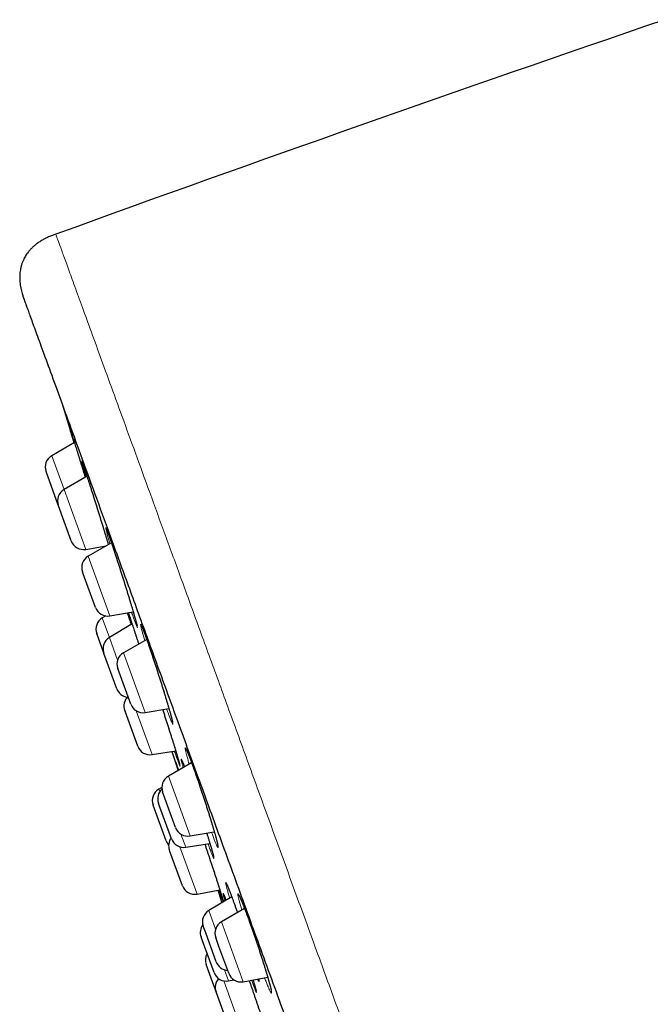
# Model space of a CAD drawing. Header units: millimetres. Extents: x 8 to 436, y 12 to 763.
# Tile 152 of 256: x 28 to 52, y 725 to 763. Entities that reach past the tile are written whole.
import ezdxf

# ---------------------------------------------------------------- set-up
doc = ezdxf.new("R2010")
doc.units = ezdxf.units.MM

msp = doc.modelspace()

# ---------------------------------------------------------------- linework, layer by layer
at = {"color": 7, "linetype": 'Continuous', "lineweight": 30}
for p, q in [((29.867, 746.536), (28.994, 746.032)), ((28.775, 745.425), (28.774, 745.428)), ((29.248, 744.126), (28.775, 745.425)), ((30.351, 745.24), (29.468, 744.73)), ((29.258, 744.099), (29.248, 744.126)), ((29.747, 742.754), (29.258, 744.099)), ((30.304, 742.432), (31.083, 742.57)), ((31.288, 742.688), (30.398, 742.174)), ((30.206, 741.494), (30.178, 741.57)), ((30.678, 740.197), (30.206, 741.494)), ((31.072, 739.874), (30.937, 739.794)), ((31.234, 739.876), (32.127, 740.033)), ((32.084, 739.566), (31.21, 739.044)), ((30.997, 738.444), (30.724, 739.193)), ((32.645, 738.972), (31.751, 738.456)), ((31.003, 738.427), (30.997, 738.444)), ((31.496, 737.071), (31.003, 738.427)), ((31.585, 737.705), (31.532, 737.852)), ((32.031, 736.479), (31.585, 737.705)), ((31.826, 736.166), (31.801, 736.234)), ((32.301, 734.861), (31.826, 736.166)), ((32.588, 736.158), (33.498, 736.318)), ((32.85, 734.539), (33.762, 734.686)), ((33.617, 734.662), (33.857, 733.928)), ((34.373, 734.226), (33.479, 733.709)), ((33.229, 733.274), (33.114, 733.21)), ((33.345, 732.869), (33.259, 733.105)), ((32.891, 732.596), (32.889, 732.603)), ((33.388, 731.23), (32.891, 732.596)), ((33.151, 732.524), (33.097, 732.674)), ((33.759, 731.733), (33.345, 732.869)), ((33.596, 731.301), (33.151, 732.524)), ((34.315, 731.411), (35.244, 731.575)), ((34.146, 730.979), (35.075, 731.128)), ((33.54, 730.813), (33.519, 730.87)), ((34.019, 729.497), (33.54, 730.813)), ((34.582, 729.176), (35.457, 729.342)), ((35.917, 729.071), (35.032, 728.543)), ((36.41, 728.622), (35.518, 728.107)), ((34.913, 727.684), (34.819, 727.942)), ((35.319, 726.57), (34.913, 727.684)), ((34.79, 727.378), (34.734, 727.532)), ((35.234, 726.159), (34.79, 727.378)), ((35.423, 727.16), (35.298, 727.503)), ((35.798, 726.13), (35.423, 727.16)), ((35.311, 725.422), (34.931, 726.465)), ((35.797, 725.839), (36.002, 725.878)), ((36.355, 725.809), (37.301, 725.976)), ((35.326, 725.381), (35.311, 725.422)), ((35.81, 724.049), (35.326, 725.381))]:
    msp.add_line(p, q, dxfattribs=at)
at = {"color": 252, "linetype": 'Continuous', "lineweight": 0}
for p, q in [((28.994, 746.032), (29.468, 744.73)), ((29.468, 744.73), (30.304, 742.432)), ((30.398, 742.174), (31.234, 739.876)), ((30.937, 739.794), (31.21, 739.044)), ((31.21, 739.044), (31.526, 738.177)), ((31.751, 738.456), (32.588, 736.158)), ((32.236, 736.226), (32.85, 734.539)), ((33.479, 733.709), (34.315, 731.411)), ((33.114, 733.21), (33.148, 733.118)), ((33.964, 731.48), (34.146, 730.979)), ((33.921, 730.994), (34.582, 729.176)), ((35.032, 728.543), (35.293, 727.828)), ((35.518, 728.107), (36.355, 725.809)), ((35.643, 726.262), (35.797, 725.839)), ((35.609, 725.839), (36.377, 723.73))]:
    msp.add_line(p, q, dxfattribs=at)
at = {"color": 7, "linetype": 'Continuous', "lineweight": 30, "flags": 128}
for points in [[(29.393, 748.024), (29.533, 747.568), (29.853, 746.528)], [(35.376, 729.327), (35.401, 729.252), (35.537, 728.844)]]:
    msp.add_lwpolyline(points, dxfattribs=at)
at = {"color": 252, "linetype": 'Continuous', "lineweight": 0, "flags": 128}
for points in [[(31.231, 742.655), (31.215, 742.708), (31.189, 742.797), (31.166, 742.879), (31.145, 742.953), (31.126, 743.021), (31.11, 743.081), (31.096, 743.133), (31.086, 743.177), (31.077, 743.212), (31.072, 743.239), (31.069, 743.258), (31.069, 743.268), (31.072, 743.269), (31.078, 743.261), (31.086, 743.244), (31.097, 743.219), (31.111, 743.185), (31.127, 743.144), (31.147, 743.091), (31.169, 743.03), (31.193, 742.961), (31.219, 742.888), (31.247, 742.806), (31.277, 742.719), (31.309, 742.625), (31.343, 742.525), (31.378, 742.421), (31.414, 742.311), (31.452, 742.196), (31.49, 742.078), (31.53, 741.957), (31.57, 741.833), (31.61, 741.707), (31.651, 741.578), (31.692, 741.449), (31.733, 741.32), (31.774, 741.191), (31.814, 741.062), (31.854, 740.934), (31.893, 740.808), (31.931, 740.686), (31.968, 740.566), (32.003, 740.449), (32.037, 740.336), (32.07, 740.228), (32.1, 740.125), (32.129, 740.028), (32.155, 739.937), (32.18, 739.852), (32.202, 739.774), (32.222, 739.703), (32.239, 739.64), (32.254, 739.584), (32.266, 739.537), (32.275, 739.497), (32.282, 739.466), (32.286, 739.444), (32.287, 739.431), (32.285, 739.426), (32.281, 739.43), (32.274, 739.443), (32.264, 739.464), (32.252, 739.494), (32.236, 739.532), (32.219, 739.578), (32.199, 739.633), (32.199, 739.633)], [(32.568, 738.927), (32.557, 738.966), (32.531, 739.055), (32.508, 739.139), (32.486, 739.215), (32.468, 739.284), (32.452, 739.346), (32.438, 739.4), (32.428, 739.445), (32.42, 739.483), (32.415, 739.512), (32.412, 739.532), (32.413, 739.543), (32.416, 739.546), (32.422, 739.54), (32.431, 739.526), (32.443, 739.503), (32.457, 739.471), (32.474, 739.431), (32.494, 739.382), (32.515, 739.326), (32.54, 739.262), (32.567, 739.188), (32.597, 739.106), (32.629, 739.017), (32.662, 738.924), (32.696, 738.826), (32.732, 738.722), (32.769, 738.613), (32.807, 738.501), (32.847, 738.384), (32.887, 738.263), (32.928, 738.14), (32.97, 738.014), (33.011, 737.887), (33.053, 737.758), (33.094, 737.629), (33.136, 737.499), (33.177, 737.371), (33.217, 737.243), (33.256, 737.118), (33.295, 736.994), (33.332, 736.873), (33.368, 736.756), (33.402, 736.643), (33.435, 736.534), (33.466, 736.431), (33.495, 736.332), (33.521, 736.239), (33.546, 736.153), (33.568, 736.074), (33.588, 736.002), (33.605, 735.937), (33.62, 735.879), (33.631, 735.83), (33.64, 735.789), (33.647, 735.757), (33.65, 735.733), (33.651, 735.717), (33.649, 735.71), (33.644, 735.712), (33.637, 735.723), (33.626, 735.743), (33.613, 735.771), (33.597, 735.807), (33.579, 735.851), (33.558, 735.904), (33.535, 735.965), (33.509, 736.033), (33.482, 736.108), (33.482, 736.108)]]:
    msp.add_lwpolyline(points, dxfattribs=at)
at = {"color": 7, "linetype": 'Continuous', "lineweight": 30}
for centre, radius, start, end in [((506.095, -561.704), 1400, 108.902221, 109.918032), ((29.244, 745.599), 0.5, 120, 200), ((29.718, 744.297), 0.5, 120, 200), ((30.217, 742.925), 0.5, 200, 280), ((30.648, 741.741), 0.5, 120, 200), ((31.148, 740.368), 0.5, 200, 280), ((31.194, 739.364), 0.5, 120.8443, 200), ((31.466, 738.615), 0.5, 120.8443, 200), ((32.001, 738.023), 0.5, 120, 200), ((31.966, 737.242), 0.5, 200, 262.9988), ((32.271, 736.405), 0.5, 133.5782, 200), ((32.501, 736.65), 0.5, 200, 280), ((32.771, 735.032), 0.5, 200, 279.1557), ((33.729, 733.276), 0.5, 120, 200), ((33.359, 732.774), 0.5, 119.2746, 200), ((33.567, 732.845), 0.5, 131.9452, 200), ((34.229, 731.904), 0.5, 200, 280), ((33.858, 731.401), 0.5, 200, 222.5391), ((33.989, 731.041), 0.5, 144.0558, 200), ((34.066, 731.472), 0.5, 200, 279.1557), ((34.489, 729.668), 0.5, 200, 280.7254), ((35.289, 728.113), 0.5, 120.8443, 200), ((35.768, 727.674), 0.5, 120, 200), ((35.204, 727.703), 0.5, 143.5567, 200), ((35.401, 726.636), 0.5, 149.7918, 200), ((35.788, 726.741), 0.5, 200, 266.4218), ((35.704, 726.33), 0.5, 200, 280.7254), ((35.781, 725.593), 0.5, 138.1052, 200), ((36.268, 726.301), 0.5, 200, 280)]:
    msp.add_arc(centre, radius, start, end, dxfattribs=at)
for points, knots in [([(29.15, 754.549), (29.096, 754.53), (28.991, 754.492), (28.839, 754.429), (28.696, 754.359), (28.563, 754.282), (28.442, 754.199), (28.333, 754.114), (28.238, 754.027), (28.157, 753.941), (28.088, 753.859), (28.03, 753.781), (27.982, 753.706), (27.936, 753.624), (27.891, 753.53), (27.849, 753.423), (27.815, 753.31), (27.79, 753.192), (27.772, 753.071), (27.763, 752.947), (27.763, 752.825), (27.77, 752.707), (27.783, 752.591), (27.802, 752.479), (27.827, 752.369), (27.853, 752.276), (27.878, 752.196), (27.895, 752.144), (27.907, 752.109), (27.915, 752.087), (27.924, 752.061), (27.937, 752.026), (27.946, 751.999), (27.952, 751.985)], [0, 0, 0, 0, 0.052339, 0.102913, 0.151961, 0.199248, 0.244354, 0.286845, 0.326372, 0.362707, 0.395742, 0.425461, 0.451982, 0.477656, 0.512315, 0.547627, 0.583734, 0.620692, 0.658465, 0.696936, 0.734881, 0.77112, 0.805527, 0.841803, 0.875851, 0.909359, 0.931415, 0.952877, 0.959366, 0.965787, 0.97417, 0.985575, 1, 1, 1, 1]), ([(27.952, 751.985), (27.958, 751.968), (27.971, 751.933), (28.073, 751.652), (28.237, 751.202), (28.468, 750.567), (28.765, 749.751), (29.126, 748.758), (29.548, 747.6), (30.027, 746.282), (30.563, 744.811), (31.154, 743.186), (31.802, 741.408), (32.502, 739.483), (33.248, 737.432), (34.036, 735.27), (34.86, 733.004), (35.722, 730.636), (36.621, 728.165), (37.554, 725.603), (38.512, 722.972), (39.487, 720.293), (40.475, 717.578), (41.476, 714.827), (42.49, 712.041), (43.171, 710.17), (43.513, 709.23)], [0, 0, 0, 0, 0.041973, 0.083583, 0.125009, 0.166434, 0.208037, 0.25, 0.291973, 0.333583, 0.375009, 0.416434, 0.458038, 0.5, 0.541973, 0.583583, 0.625009, 0.666434, 0.708038, 0.75, 0.79197, 0.833579, 0.875005, 0.91643, 0.958035, 1, 1, 1, 1]), ([(29.684, 747.109), (29.684, 747.109), (29.684, 747.109), (29.685, 747.106), (29.686, 747.102), (29.689, 747.093), (29.693, 747.082), (29.698, 747.067), (29.704, 747.049), (29.711, 747.028), (29.716, 747.012), (29.719, 747.004)], [0, 0, 0, 0, 0.040828, 0.122748, 0.220978, 0.333949, 0.458119, 0.589778, 0.726091, 0.865234, 1, 1, 1, 1]), ([(29.856, 746.53), (29.847, 746.557), (29.829, 746.616), (29.804, 746.698), (29.78, 746.776), (29.759, 746.848), (29.739, 746.913), (29.722, 746.969), (29.712, 747.004), (29.707, 747.019), (29.707, 747.021)], [0, 0, 0, 0, 0.126228, 0.26904, 0.411727, 0.554903, 0.698244, 0.841419, 0.984106, 1, 1, 1, 1]), ([(29.718, 747.007), (29.721, 746.998), (29.729, 746.973), (29.744, 746.925), (29.764, 746.862), (29.786, 746.792), (29.811, 746.715), (29.838, 746.631), (29.866, 746.54), (29.897, 746.444), (29.929, 746.341), (29.963, 746.234), (29.998, 746.121), (30.034, 746.005), (30.072, 745.885), (30.11, 745.762), (30.149, 745.637), (30.189, 745.509), (30.229, 745.38), (30.261, 745.277), (30.279, 745.218), (30.284, 745.202)], [0, 0, 0, 0, 0.034693, 0.090288, 0.145693, 0.201096, 0.256689, 0.312346, 0.367939, 0.423342, 0.478784, 0.534414, 0.590109, 0.64574, 0.701181, 0.756686, 0.81238, 0.868138, 0.923832, 0.979337, 1, 1, 1, 1]), ([(30.166, 745.783), (30.166, 745.783), (30.165, 745.784), (30.166, 745.782), (30.168, 745.778), (30.17, 745.772), (30.174, 745.762), (30.179, 745.748), (30.185, 745.732), (30.192, 745.712), (30.201, 745.688), (30.21, 745.662), (30.22, 745.633), (30.231, 745.6), (30.243, 745.565), (30.256, 745.527), (30.269, 745.487), (30.284, 745.443), (30.299, 745.398), (30.315, 745.35), (30.331, 745.3), (30.348, 745.247), (30.366, 745.193), (30.384, 745.136), (30.403, 745.078), (30.423, 745.017), (30.443, 744.955), (30.464, 744.891), (30.485, 744.826), (30.506, 744.759), (30.528, 744.691), (30.55, 744.621), (30.572, 744.551), (30.595, 744.48), (30.618, 744.407), (30.641, 744.334), (30.664, 744.26), (30.688, 744.186), (30.711, 744.111), (30.735, 744.036), (30.758, 743.961), (30.782, 743.885), (30.805, 743.81), (30.829, 743.734), (30.852, 743.659), (30.876, 743.584), (30.899, 743.51), (30.921, 743.436), (30.944, 743.364), (30.966, 743.292), (30.987, 743.222), (31.009, 743.152), (31.03, 743.083), (31.05, 743.015), (31.071, 742.949), (31.09, 742.884), (31.109, 742.821), (31.128, 742.76), (31.146, 742.701), (31.16, 742.654), (31.168, 742.628), (31.17, 742.62)], [0, 0, 0, 0, 0.001249, 0.010871, 0.022016, 0.03466, 0.048648, 0.063733, 0.07964, 0.096099, 0.112969, 0.130146, 0.147544, 0.165098, 0.182767, 0.200519, 0.21833, 0.236184, 0.254066, 0.271933, 0.289861, 0.307794, 0.325735, 0.343687, 0.361652, 0.379634, 0.397638, 0.415669, 0.433732, 0.451767, 0.469753, 0.487738, 0.505726, 0.52372, 0.541722, 0.559736, 0.577764, 0.595809, 0.613873, 0.631928, 0.649853, 0.667849, 0.685901, 0.70399, 0.722099, 0.740203, 0.758281, 0.776313, 0.794283, 0.812187, 0.830074, 0.848067, 0.866138, 0.884259, 0.9024, 0.920523, 0.938595, 0.956588, 0.974472, 0.992272, 1, 1, 1, 1]), ([(31.1, 743.208), (31.1, 743.209), (31.1, 743.209), (31.1, 743.207), (31.102, 743.203), (31.105, 743.196), (31.11, 743.186), (31.115, 743.172), (31.122, 743.156), (31.129, 743.135), (31.138, 743.112), (31.148, 743.085), (31.159, 743.056), (31.171, 743.023), (31.184, 742.987), (31.197, 742.949), (31.212, 742.908), (31.227, 742.865), (31.243, 742.819), (31.26, 742.77), (31.277, 742.72), (31.295, 742.667), (31.313, 742.612), (31.333, 742.555), (31.352, 742.496), (31.373, 742.435), (31.393, 742.373), (31.415, 742.309), (31.436, 742.243), (31.458, 742.176), (31.481, 742.107), (31.503, 742.038), (31.526, 741.967), (31.549, 741.895), (31.573, 741.823), (31.596, 741.75), (31.62, 741.676), (31.644, 741.602), (31.668, 741.527), (31.691, 741.452), (31.715, 741.377), (31.739, 741.301), (31.763, 741.226), (31.786, 741.151), (31.81, 741.077), (31.833, 741.002), (31.856, 740.929), (31.878, 740.856), (31.901, 740.783), (31.923, 740.711), (31.945, 740.641), (31.966, 740.571), (31.987, 740.503), (32.007, 740.437), (32.026, 740.372), (32.045, 740.309), (32.064, 740.246), (32.082, 740.186), (32.1, 740.127), (32.116, 740.07), (32.132, 740.015), (32.148, 739.963), (32.162, 739.913), (32.176, 739.865), (32.189, 739.82), (32.201, 739.777), (32.212, 739.737), (32.223, 739.699), (32.232, 739.663), (32.241, 739.631), (32.249, 739.602), (32.255, 739.576), (32.261, 739.553), (32.266, 739.533), (32.269, 739.518), (32.272, 739.507), (32.274, 739.499), (32.274, 739.494), (32.275, 739.492), (32.275, 739.493), (32.275, 739.493)], [0, 0, 0, 0, 0.001517, 0.009057, 0.01761, 0.027166, 0.037646, 0.048917, 0.060823, 0.073217, 0.085973, 0.098991, 0.112199, 0.125531, 0.138932, 0.152426, 0.165994, 0.179621, 0.193294, 0.207003, 0.220738, 0.234493, 0.24826, 0.262026, 0.275781, 0.289571, 0.303361, 0.317157, 0.33096, 0.344773, 0.358601, 0.372446, 0.386313, 0.400187, 0.414011, 0.427827, 0.441642, 0.455461, 0.469285, 0.483116, 0.496957, 0.510809, 0.524675, 0.538551, 0.552327, 0.566124, 0.579968, 0.593846, 0.607742, 0.621641, 0.635524, 0.649376, 0.663182, 0.676937, 0.690655, 0.704424, 0.718257, 0.732133, 0.746028, 0.759913, 0.773759, 0.787543, 0.801238, 0.814835, 0.828422, 0.842072, 0.855758, 0.869444, 0.88309, 0.896653, 0.910086, 0.923332, 0.936316, 0.94895, 0.96134, 0.972013, 0.981924, 0.99091, 0.998876, 1, 1, 1, 1]), ([(31.902, 739.994), (31.91, 739.97), (31.929, 739.911), (31.956, 739.825), (31.984, 739.74), (32.011, 739.653), (32.032, 739.588), (32.045, 739.547), (32.046, 739.544)], [0, 0, 0, 0, 0.172518, 0.419679, 0.579734, 0.740065, 0.982325, 1, 1, 1, 1]), ([(31.939, 740), (31.941, 739.994), (31.946, 739.979), (31.955, 739.952), (31.966, 739.92), (31.978, 739.885), (31.991, 739.847), (32.004, 739.807), (32.018, 739.764), (32.034, 739.719), (32.049, 739.671), (32.066, 739.621), (32.082, 739.574), (32.092, 739.542), (32.097, 739.528)], [0, 0, 0, 0, 0.060808, 0.146831, 0.233419, 0.320401, 0.407655, 0.495093, 0.582622, 0.670059, 0.757795, 0.845554, 0.933349, 1, 1, 1, 1]), ([(32.062, 739.553), (32.056, 739.572), (32.04, 739.623), (32.026, 739.668), (32.017, 739.696)], [0, 0, 0, 0, 0.382412, 1, 1, 1, 1]), ([(32.096, 739.53), (32.103, 739.508), (32.121, 739.454), (32.151, 739.363), (32.186, 739.257), (32.222, 739.145), (32.26, 739.03), (32.298, 738.913), (32.324, 738.833), (32.336, 738.794)], [0, 0, 0, 0, 0.105345, 0.255662, 0.405467, 0.555342, 0.705728, 0.856287, 1, 1, 1, 1]), ([(32.453, 739.474), (32.453, 739.474), (32.453, 739.474), (32.455, 739.47), (32.458, 739.465), (32.462, 739.456), (32.467, 739.444), (32.474, 739.429), (32.481, 739.41), (32.49, 739.388), (32.5, 739.363), (32.512, 739.335), (32.524, 739.303), (32.537, 739.269), (32.551, 739.232), (32.565, 739.192), (32.581, 739.149), (32.597, 739.104), (32.614, 739.057), (32.632, 739.007), (32.651, 738.955), (32.67, 738.901), (32.689, 738.845), (32.71, 738.786), (32.73, 738.726), (32.752, 738.664), (32.773, 738.601), (32.795, 738.536), (32.818, 738.469), (32.841, 738.402), (32.864, 738.333), (32.887, 738.263), (32.911, 738.191), (32.935, 738.119), (32.959, 738.046), (32.983, 737.973), (33.007, 737.899), (33.031, 737.824), (33.056, 737.749), (33.08, 737.674), (33.104, 737.599), (33.128, 737.524), (33.152, 737.45), (33.175, 737.375), (33.199, 737.301), (33.222, 737.227), (33.245, 737.154), (33.267, 737.082), (33.29, 737.011), (33.311, 736.941), (33.333, 736.871), (33.354, 736.803), (33.374, 736.736), (33.394, 736.67), (33.413, 736.606), (33.432, 736.544), (33.45, 736.483), (33.467, 736.425), (33.484, 736.369), (33.499, 736.314), (33.515, 736.262), (33.529, 736.211), (33.543, 736.163), (33.556, 736.117), (33.568, 736.073), (33.579, 736.033), (33.589, 735.995), (33.598, 735.96), (33.606, 735.928), (33.614, 735.899), (33.62, 735.873), (33.625, 735.85), (33.63, 735.831), (33.633, 735.816), (33.635, 735.804), (33.637, 735.797), (33.637, 735.793), (33.638, 735.791), (33.638, 735.791), (33.638, 735.791)], [0, 0, 0, 0, 0.005931, 0.014161, 0.023329, 0.033401, 0.044289, 0.055907, 0.06798, 0.080502, 0.093365, 0.106487, 0.119804, 0.133268, 0.146843, 0.1605, 0.174219, 0.187972, 0.201728, 0.215527, 0.229367, 0.24324, 0.257141, 0.271064, 0.285001, 0.29895, 0.312905, 0.326851, 0.340784, 0.354746, 0.368707, 0.382671, 0.39664, 0.410619, 0.42461, 0.438617, 0.452646, 0.46668, 0.480663, 0.494635, 0.508607, 0.52258, 0.536558, 0.550542, 0.564535, 0.578537, 0.592553, 0.606577, 0.620496, 0.634438, 0.648425, 0.662442, 0.676476, 0.690507, 0.704517, 0.718491, 0.732412, 0.746273, 0.760095, 0.773964, 0.787888, 0.801842, 0.815796, 0.829716, 0.843569, 0.857322, 0.870942, 0.884399, 0.897805, 0.911195, 0.924483, 0.937591, 0.950418, 0.962834, 0.973343, 0.983045, 0.991829, 0.999647, 1, 1, 1, 1]), ([(33.257, 736.275), (33.259, 736.269), (33.269, 736.238), (33.288, 736.182), (33.312, 736.107), (33.336, 736.032), (33.361, 735.956), (33.385, 735.881), (33.409, 735.807), (33.433, 735.733), (33.456, 735.659), (33.48, 735.585), (33.503, 735.512), (33.526, 735.44), (33.549, 735.368), (33.571, 735.298), (33.593, 735.229), (33.614, 735.162), (33.635, 735.096), (33.655, 735.031), (33.675, 734.968), (33.694, 734.906), (33.713, 734.845), (33.731, 734.787), (33.748, 734.73), (33.765, 734.676), (33.781, 734.624), (33.796, 734.574), (33.81, 734.527), (33.823, 734.482), (33.836, 734.439), (33.848, 734.399), (33.859, 734.361), (33.869, 734.326), (33.878, 734.294), (33.887, 734.265), (33.894, 734.239), (33.9, 734.216), (33.905, 734.197), (33.909, 734.181), (33.912, 734.169), (33.914, 734.161), (33.915, 734.156), (33.915, 734.154), (33.915, 734.154), (33.915, 734.155)], [0, 0, 0, 0, 0.006577, 0.031686, 0.056811, 0.081957, 0.107126, 0.13232, 0.157365, 0.182394, 0.207513, 0.232697, 0.257922, 0.283162, 0.308379, 0.333548, 0.358641, 0.383641, 0.408546, 0.433522, 0.458628, 0.483823, 0.509067, 0.534312, 0.559504, 0.584598, 0.609552, 0.634337, 0.659079, 0.683919, 0.708852, 0.73383, 0.758788, 0.783658, 0.80837, 0.832845, 0.856986, 0.880676, 0.904072, 0.926991, 0.946857, 0.965313, 0.981993, 0.996661, 1, 1, 1, 1]), ([(34.177, 734.713), (34.177, 734.713), (34.177, 734.713), (34.178, 734.712), (34.18, 734.709), (34.183, 734.702), (34.188, 734.693), (34.193, 734.68), (34.201, 734.664), (34.209, 734.645), (34.219, 734.623), (34.23, 734.597), (34.242, 734.568), (34.254, 734.536), (34.268, 734.501), (34.283, 734.463), (34.299, 734.423), (34.315, 734.38), (34.332, 734.334), (34.35, 734.286), (34.369, 734.236), (34.388, 734.184), (34.408, 734.129), (34.429, 734.072), (34.45, 734.014), (34.471, 733.953), (34.493, 733.891), (34.516, 733.828), (34.539, 733.762), (34.562, 733.695), (34.585, 733.627), (34.609, 733.558), (34.633, 733.488), (34.658, 733.417), (34.682, 733.345), (34.707, 733.272), (34.731, 733.198), (34.756, 733.124), (34.781, 733.05), (34.805, 732.975), (34.83, 732.901), (34.855, 732.826), (34.879, 732.751), (34.903, 732.676), (34.927, 732.602), (34.951, 732.528), (34.974, 732.455), (34.997, 732.383), (35.02, 732.311), (35.042, 732.24), (35.064, 732.171), (35.085, 732.102), (35.106, 732.034), (35.126, 731.969), (35.146, 731.904), (35.165, 731.841), (35.184, 731.78), (35.202, 731.72), (35.219, 731.662), (35.235, 731.606), (35.251, 731.552), (35.265, 731.501), (35.279, 731.452), (35.292, 731.405), (35.305, 731.361), (35.316, 731.319), (35.326, 731.28), (35.336, 731.243), (35.345, 731.21), (35.352, 731.179), (35.359, 731.151), (35.364, 731.127), (35.369, 731.107), (35.372, 731.09), (35.375, 731.077), (35.376, 731.068), (35.377, 731.063), (35.378, 731.06), (35.377, 731.061), (35.377, 731.061)], [0, 0, 0, 0, 0.000206, 0.007857, 0.016374, 0.025763, 0.035985, 0.04696, 0.058582, 0.070739, 0.083326, 0.096255, 0.109449, 0.122847, 0.136326, 0.149935, 0.163647, 0.177439, 0.191295, 0.205199, 0.21914, 0.233108, 0.247095, 0.261065, 0.275042, 0.289049, 0.303081, 0.317134, 0.331203, 0.345284, 0.359373, 0.373465, 0.387555, 0.401616, 0.415709, 0.429798, 0.443886, 0.457976, 0.472074, 0.48618, 0.5003, 0.514438, 0.528597, 0.542719, 0.556805, 0.570888, 0.58497, 0.599053, 0.61314, 0.627233, 0.641334, 0.655443, 0.669562, 0.683612, 0.69762, 0.711675, 0.725761, 0.739863, 0.75396, 0.768034, 0.782064, 0.796033, 0.809922, 0.823709, 0.837526, 0.851379, 0.865229, 0.879031, 0.892739, 0.906301, 0.919653, 0.93272, 0.945408, 0.95762, 0.969532, 0.97953, 0.988745, 0.997099, 1, 1, 1, 1]), ([(33.756, 734.264), (33.756, 734.264), (33.756, 734.264), (33.757, 734.262), (33.757, 734.26), (33.757, 734.259)], [0, 0, 0, 0, 0.343684, 0.817513, 1, 1, 1, 1]), ([(33.757, 734.259), (33.758, 734.258), (33.759, 734.254), (33.762, 734.245), (33.767, 734.233), (33.772, 734.217), (33.779, 734.198), (33.786, 734.178), (33.79, 734.164), (33.792, 734.159)], [0, 0, 0, 0, 0.091569, 0.236954, 0.391208, 0.552776, 0.718669, 0.887182, 1, 1, 1, 1]), ([(33.859, 733.929), (33.858, 733.934), (33.848, 733.965), (33.832, 734.015), (33.812, 734.078), (33.794, 734.132), (33.784, 734.166), (33.779, 734.179), (33.779, 734.18)], [0, 0, 0, 0, 0.044423, 0.279805, 0.515087, 0.751174, 0.987533, 1, 1, 1, 1]), ([(33.791, 734.162), (33.795, 734.152), (33.803, 734.127), (33.82, 734.078), (33.841, 734.015), (33.857, 733.967), (33.867, 733.938), (33.868, 733.934)], [0, 0, 0, 0, 0.17173, 0.435552, 0.699684, 0.964717, 1, 1, 1, 1]), ([(34.007, 734.297), (34.007, 734.297), (34.006, 734.298), (34.007, 734.296), (34.009, 734.293), (34.012, 734.286), (34.016, 734.277), (34.022, 734.264), (34.028, 734.248), (34.036, 734.228), (34.045, 734.206), (34.056, 734.18), (34.067, 734.151), (34.079, 734.119), (34.09, 734.091), (34.096, 734.073), (34.098, 734.067)], [0, 0, 0, 0, 0.001663, 0.053811, 0.112808, 0.178699, 0.251078, 0.329168, 0.412002, 0.49794, 0.586738, 0.677672, 0.770198, 0.863907, 0.958497, 1, 1, 1, 1]), ([(34.953, 731.524), (34.957, 731.511), (34.968, 731.477), (34.985, 731.422), (35.004, 731.36), (35.023, 731.3), (35.04, 731.242), (35.058, 731.186), (35.074, 731.132), (35.09, 731.08), (35.105, 731.029), (35.119, 730.981), (35.132, 730.936), (35.145, 730.893), (35.156, 730.852), (35.167, 730.815), (35.177, 730.78), (35.185, 730.749), (35.193, 730.72), (35.2, 730.694), (35.206, 730.671), (35.211, 730.652), (35.214, 730.636), (35.217, 730.625), (35.218, 730.617), (35.219, 730.613), (35.22, 730.611), (35.219, 730.612), (35.219, 730.612)], [0, 0, 0, 0, 0.025365, 0.069299, 0.113123, 0.156791, 0.200276, 0.243618, 0.287108, 0.33078, 0.37456, 0.418361, 0.462069, 0.505591, 0.548826, 0.59167, 0.634037, 0.67624, 0.718426, 0.760346, 0.801763, 0.842368, 0.881752, 0.915173, 0.945991, 0.973783, 0.998352, 1, 1, 1, 1]), ([(34.882, 731.097), (34.886, 731.085), (34.904, 731.031), (34.936, 730.934), (34.979, 730.806), (35.022, 730.677), (35.055, 730.578), (35.073, 730.521), (35.078, 730.508)], [0, 0, 0, 0, 0.065034, 0.281604, 0.498275, 0.715686, 0.933349, 1, 1, 1, 1]), ([(35.078, 730.509), (35.086, 730.484), (35.102, 730.435), (35.127, 730.36), (35.151, 730.286), (35.175, 730.212), (35.199, 730.139), (35.223, 730.067), (35.246, 729.996), (35.269, 729.926), (35.291, 729.857), (35.313, 729.79), (35.335, 729.724), (35.356, 729.659), (35.376, 729.596), (35.396, 729.534), (35.416, 729.473), (35.434, 729.415), (35.452, 729.358), (35.47, 729.304), (35.486, 729.252), (35.502, 729.202), (35.517, 729.155), (35.531, 729.109), (35.544, 729.067), (35.557, 729.026), (35.569, 728.988), (35.579, 728.953), (35.589, 728.921), (35.596, 728.897), (35.6, 728.885), (35.601, 728.882)], [0, 0, 0, 0, 0.03496, 0.070354, 0.105887, 0.141501, 0.17714, 0.212725, 0.248197, 0.283503, 0.318601, 0.35366, 0.388919, 0.424298, 0.459761, 0.495272, 0.530788, 0.566262, 0.601658, 0.636938, 0.672063, 0.707147, 0.742382, 0.777574, 0.812723, 0.847823, 0.882869, 0.917848, 0.952741, 0.987517, 1, 1, 1, 1]), ([(35.725, 729.551), (35.725, 729.551), (35.725, 729.551), (35.726, 729.55), (35.727, 729.546), (35.731, 729.54), (35.735, 729.531), (35.741, 729.518), (35.748, 729.502), (35.756, 729.483), (35.766, 729.46), (35.777, 729.434), (35.788, 729.405), (35.801, 729.374), (35.815, 729.339), (35.83, 729.301), (35.845, 729.261), (35.862, 729.218), (35.879, 729.173), (35.897, 729.125), (35.916, 729.075), (35.935, 729.022), (35.955, 728.968), (35.976, 728.911), (35.997, 728.853), (36.018, 728.793), (36.041, 728.731), (36.063, 728.667), (36.086, 728.602), (36.11, 728.536), (36.126, 728.489), (36.135, 728.465), (36.135, 728.463)], [0, 0, 0, 0, 0.000684, 0.021771, 0.045376, 0.071514, 0.100047, 0.130716, 0.163189, 0.197125, 0.232213, 0.268198, 0.304882, 0.342115, 0.379731, 0.417467, 0.455473, 0.493692, 0.53208, 0.5706, 0.609221, 0.647919, 0.686672, 0.725462, 0.764205, 0.802928, 0.841724, 0.880582, 0.919491, 0.958441, 0.997419, 1, 1, 1, 1]), ([(35.608, 729.153), (35.608, 729.153), (35.609, 729.153), (35.61, 729.15), (35.612, 729.144), (35.616, 729.136), (35.621, 729.124), (35.627, 729.109), (35.635, 729.09), (35.644, 729.069), (35.653, 729.044), (35.664, 729.016), (35.676, 728.984), (35.686, 728.958), (35.692, 728.942), (35.694, 728.938)], [0, 0, 0, 0, 0.038969, 0.09788, 0.164387, 0.238046, 0.3179, 0.402699, 0.490633, 0.582652, 0.676661, 0.772134, 0.868689, 0.966069, 1, 1, 1, 1]), ([(36.21, 729.098), (36.21, 729.098), (36.21, 729.097), (36.212, 729.094), (36.215, 729.088), (36.219, 729.08), (36.225, 729.068), (36.232, 729.053), (36.241, 729.034), (36.251, 729.013), (36.262, 728.988), (36.274, 728.96), (36.287, 728.929), (36.302, 728.894), (36.317, 728.857), (36.333, 728.818), (36.35, 728.775), (36.367, 728.73), (36.386, 728.683), (36.405, 728.633), (36.425, 728.581), (36.445, 728.527), (36.466, 728.471), (36.488, 728.413), (36.51, 728.353), (36.533, 728.291), (36.556, 728.228), (36.579, 728.163), (36.603, 728.097), (36.627, 728.029), (36.652, 727.961), (36.677, 727.891), (36.701, 727.82), (36.726, 727.748), (36.752, 727.676), (36.777, 727.602), (36.802, 727.529), (36.827, 727.455), (36.853, 727.38), (36.878, 727.306), (36.903, 727.231), (36.928, 727.157), (36.952, 727.083), (36.977, 727.009), (37.001, 726.935), (37.025, 726.862), (37.049, 726.789), (37.072, 726.718), (37.094, 726.647), (37.117, 726.578), (37.138, 726.509), (37.159, 726.442), (37.18, 726.376), (37.2, 726.312), (37.219, 726.249), (37.238, 726.187), (37.256, 726.128), (37.273, 726.07), (37.29, 726.015), (37.305, 725.961), (37.32, 725.909), (37.334, 725.86), (37.348, 725.813), (37.36, 725.769), (37.371, 725.727), (37.382, 725.688), (37.391, 725.652), (37.4, 725.618), (37.407, 725.588), (37.413, 725.561), (37.419, 725.537), (37.423, 725.516), (37.427, 725.499), (37.429, 725.487), (37.43, 725.478), (37.431, 725.473), (37.431, 725.47), (37.431, 725.47), (37.431, 725.47)], [0, 0, 0, 0, 0.006417, 0.014832, 0.024102, 0.034198, 0.045018, 0.056533, 0.06858, 0.081059, 0.093883, 0.106979, 0.120291, 0.133777, 0.147404, 0.161149, 0.174991, 0.188894, 0.202793, 0.216749, 0.230753, 0.244794, 0.258867, 0.272962, 0.287074, 0.301198, 0.315326, 0.329425, 0.343528, 0.357654, 0.371798, 0.385959, 0.400131, 0.414311, 0.428495, 0.442679, 0.456857, 0.471005, 0.485182, 0.499354, 0.513523, 0.527693, 0.541869, 0.556053, 0.570249, 0.584462, 0.598691, 0.612876, 0.627026, 0.64117, 0.65531, 0.669448, 0.683587, 0.697727, 0.711869, 0.726016, 0.740164, 0.754209, 0.768237, 0.782298, 0.796375, 0.810444, 0.824481, 0.838464, 0.852364, 0.866154, 0.879802, 0.893251, 0.906704, 0.920052, 0.933219, 0.946108, 0.958603, 0.969293, 0.979262, 0.988414, 0.996699, 1, 1, 1, 1]), ([(36.589, 725.85), (36.59, 725.847), (36.605, 725.803), (36.634, 725.718), (36.677, 725.593), (36.72, 725.467), (36.763, 725.339), (36.807, 725.21), (36.851, 725.082), (36.894, 724.954), (36.937, 724.827), (36.979, 724.701), (37.021, 724.578), (37.061, 724.458), (37.101, 724.341), (37.139, 724.228), (37.175, 724.119), (37.21, 724.015), (37.242, 723.916), (37.267, 723.841), (37.28, 723.801), (37.284, 723.79)], [0, 0, 0, 0, 0.004954, 0.062195, 0.11924, 0.1763, 0.233555, 0.290876, 0.348131, 0.405191, 0.462265, 0.519533, 0.576868, 0.634136, 0.69121, 0.74829, 0.805565, 0.862906, 0.920181, 0.977262, 1, 1, 1, 1]), ([(36.731, 725.875), (36.731, 725.874), (36.736, 725.856), (36.746, 725.824), (36.76, 725.779), (36.773, 725.736), (36.785, 725.696), (36.797, 725.659), (36.807, 725.624), (36.816, 725.592), (36.824, 725.564), (36.832, 725.538), (36.838, 725.515), (36.843, 725.496), (36.847, 725.48), (36.85, 725.469), (36.852, 725.461), (36.853, 725.457), (36.853, 725.455), (36.853, 725.455), (36.853, 725.455)], [0, 0, 0, 0, 0.003697, 0.072685, 0.141572, 0.210259, 0.278641, 0.346607, 0.414023, 0.481313, 0.54828, 0.614598, 0.680041, 0.744271, 0.806786, 0.860389, 0.910069, 0.954996, 0.994672, 1, 1, 1, 1]), ([(36.95, 725.914), (36.951, 725.911), (36.952, 725.905), (36.953, 725.899), (36.953, 725.896), (36.953, 725.896), (36.953, 725.896)], [0, 0, 0, 0, 0.285172, 0.582244, 0.851527, 1, 1, 1, 1])]:
    msp.add_open_spline(points, degree=3, knots=knots, dxfattribs=at)
at = {"color": 252, "linetype": 'Continuous', "lineweight": 0}
for points, knots in [([(29.15, 754.549), (29.15, 754.549), (29.141, 754.573), (29.171, 754.491), (29.242, 754.295), (29.371, 753.941), (29.549, 753.453), (29.777, 752.827), (30.053, 752.067), (30.379, 751.173), (30.751, 750.15), (31.169, 749), (31.633, 747.728), (32.139, 746.336), (32.687, 744.83), (33.276, 743.214), (33.902, 741.493), (34.565, 739.672), (35.261, 737.759), (35.99, 735.757), (36.748, 733.674), (37.533, 731.517), (38.343, 729.291), (39.175, 727.005), (40.027, 724.665), (40.896, 722.278), (41.778, 719.852), (42.673, 717.396), (43.575, 714.915), (44.484, 712.419), (45.395, 709.915), (46.307, 707.411), (47.215, 704.915), (48.118, 702.435), (49.012, 699.978), (49.895, 697.552), (50.764, 695.166), (51.615, 692.825), (52.448, 690.539), (53.258, 688.313), (54.043, 686.156), (54.801, 684.073), (55.53, 682.072), (56.226, 680.158), (56.906, 678.29), (57.564, 676.483), (58.193, 674.753), (58.775, 673.154), (59.312, 671.679), (59.626, 670.815), (59.784, 670.384)], [0, 0, 0, 0, 0, 0.0211, 0.0422, 0.063301, 0.084401, 0.105501, 0.126601, 0.147701, 0.168801, 0.189901, 0.211001, 0.232101, 0.253201, 0.274301, 0.295401, 0.316501, 0.337601, 0.358702, 0.379802, 0.400902, 0.422002, 0.443102, 0.464202, 0.485302, 0.506402, 0.527502, 0.548602, 0.569702, 0.590802, 0.611902, 0.633002, 0.654103, 0.675203, 0.696303, 0.717403, 0.738503, 0.759603, 0.780703, 0.801803, 0.822903, 0.844003, 0.865103, 0.886203, 0.908963, 0.931722, 0.954481, 0.977241, 1, 1, 1, 1]), ([(29.707, 747.021), (29.703, 747.033), (29.695, 747.059), (29.687, 747.089), (29.68, 747.113), (29.676, 747.127), (29.675, 747.133), (29.677, 747.13), (29.681, 747.117), (29.689, 747.095), (29.699, 747.065), (29.709, 747.035), (29.716, 747.013), (29.718, 747.007)], [0, 0, 0, 0, 0.0854141, 0.1818782, 0.2784539, 0.3749177, 0.4710526, 0.5710569, 0.6711847, 0.771189, 0.8672542, 0.9636478, 1, 1, 1, 1]), ([(30.316, 745.22), (30.309, 745.243), (30.293, 745.297), (30.269, 745.375), (30.246, 745.456), (30.224, 745.53), (30.205, 745.596), (30.189, 745.654), (30.175, 745.704), (30.164, 745.746), (30.155, 745.78), (30.149, 745.805), (30.146, 745.821), (30.145, 745.829), (30.148, 745.828), (30.153, 745.818), (30.16, 745.8), (30.171, 745.772), (30.185, 745.734), (30.201, 745.689), (30.219, 745.635), (30.24, 745.574), (30.263, 745.505), (30.288, 745.43), (30.316, 745.347), (30.345, 745.258), (30.376, 745.163), (30.409, 745.062), (30.443, 744.955), (30.479, 744.845), (30.516, 744.729), (30.554, 744.61), (30.592, 744.488), (30.632, 744.363), (30.672, 744.236), (30.712, 744.107), (30.753, 743.978), (30.794, 743.848), (30.834, 743.718), (30.874, 743.589), (30.913, 743.462), (30.952, 743.337), (30.99, 743.214), (31.027, 743.094), (31.062, 742.978), (31.096, 742.866), (31.128, 742.759), (31.153, 742.677), (31.166, 742.633), (31.17, 742.62)], [0, 0, 0, 0, 0.015555, 0.037239, 0.058947, 0.080631, 0.10224, 0.123831, 0.145495, 0.167185, 0.188849, 0.21044, 0.232005, 0.253645, 0.27531, 0.29695, 0.318515, 0.340949, 0.363411, 0.385845, 0.407395, 0.429019, 0.450668, 0.472292, 0.493842, 0.515392, 0.537015, 0.558663, 0.580286, 0.601836, 0.6234, 0.645038, 0.666701, 0.688339, 0.709903, 0.731492, 0.753155, 0.774842, 0.796505, 0.818094, 0.839703, 0.861385, 0.883092, 0.904775, 0.926384, 0.947998, 0.969687, 0.991401, 1, 1, 1, 1]), ([(32.017, 739.696), (32.009, 739.723), (31.992, 739.777), (31.97, 739.849), (31.951, 739.914), (31.936, 739.963), (31.928, 739.989), (31.925, 739.998)], [0, 0, 0, 0, 0.218901, 0.437055, 0.655079, 0.87385, 1, 1, 1, 1]), ([(31.939, 740), (31.94, 739.997), (31.946, 739.98), (31.96, 739.939), (31.98, 739.878), (32.004, 739.809), (32.029, 739.733), (32.057, 739.649), (32.079, 739.582), (32.093, 739.54), (32.096, 739.53)], [0, 0, 0, 0, 0.028771, 0.183066, 0.337539, 0.491834, 0.645604, 0.79937, 0.953661, 1, 1, 1, 1]), ([(32.199, 739.633), (32.199, 739.633), (32.192, 739.653), (32.177, 739.695), (32.152, 739.765), (32.125, 739.842), (32.096, 739.926), (32.075, 739.987), (32.064, 740.02), (32.063, 740.022)], [0, 0, 0, 0, 0.002638, 0.199577, 0.397189, 0.595028, 0.79264, 0.989579, 1, 1, 1, 1]), ([(33.257, 736.275), (33.269, 736.238), (33.296, 736.157), (33.336, 736.033), (33.378, 735.904), (33.419, 735.775), (33.46, 735.647), (33.5, 735.521), (33.54, 735.398), (33.578, 735.277), (33.615, 735.159), (33.651, 735.045), (33.685, 734.936), (33.717, 734.831), (33.748, 734.733), (33.776, 734.639), (33.803, 734.552), (33.827, 734.472), (33.848, 734.398), (33.868, 734.333), (33.884, 734.274), (33.898, 734.224), (33.91, 734.181), (33.918, 734.148), (33.924, 734.122), (33.927, 734.106), (33.927, 734.097), (33.925, 734.098), (33.919, 734.107), (33.911, 734.125), (33.9, 734.152), (33.886, 734.187), (33.87, 734.23), (33.857, 734.265), (33.851, 734.282)], [0, 0, 0, 0, 0.027854, 0.059128, 0.090426, 0.121831, 0.153272, 0.184676, 0.215974, 0.247292, 0.278716, 0.310177, 0.341601, 0.372919, 0.404242, 0.435673, 0.46714, 0.49857, 0.529894, 0.561207, 0.592628, 0.624085, 0.655506, 0.68682, 0.718112, 0.749511, 0.780946, 0.812345, 0.843637, 0.874838, 0.906146, 0.93749, 0.968798, 1, 1, 1, 1]), ([(33.482, 736.108), (33.482, 736.108), (33.472, 736.135), (33.452, 736.19), (33.429, 736.256), (33.415, 736.295), (33.412, 736.303)], [0, 0, 0, 0, 0.005931, 0.448693, 0.892967, 1, 1, 1, 1]), ([(33.851, 734.282), (33.851, 734.283), (33.844, 734.301), (33.829, 734.341), (33.806, 734.408), (33.78, 734.482), (33.751, 734.564), (33.729, 734.629), (33.715, 734.669), (33.712, 734.678)], [0, 0, 0, 0, 0.002021, 0.190794, 0.380212, 0.569848, 0.759266, 0.948039, 1, 1, 1, 1]), ([(34.279, 734.172), (34.277, 734.179), (34.265, 734.22), (34.246, 734.287), (34.222, 734.372), (34.201, 734.45), (34.182, 734.52), (34.166, 734.583), (34.152, 734.639), (34.142, 734.686), (34.134, 734.725), (34.129, 734.756), (34.127, 734.778), (34.127, 734.791), (34.131, 734.796), (34.137, 734.792), (34.147, 734.78), (34.159, 734.758), (34.174, 734.728), (34.191, 734.69), (34.211, 734.644), (34.234, 734.589), (34.259, 734.527), (34.286, 734.457), (34.316, 734.38), (34.348, 734.295), (34.382, 734.202), (34.418, 734.102), (34.456, 733.997), (34.495, 733.888), (34.534, 733.776), (34.575, 733.66), (34.616, 733.54), (34.658, 733.418), (34.7, 733.293), (34.742, 733.166), (34.785, 733.037), (34.828, 732.908), (34.87, 732.78), (34.912, 732.651), (34.953, 732.523), (34.993, 732.397), (35.032, 732.273), (35.07, 732.153), (35.106, 732.035), (35.141, 731.921), (35.175, 731.811), (35.206, 731.706), (35.235, 731.607), (35.262, 731.514), (35.287, 731.426), (35.31, 731.345), (35.33, 731.272), (35.347, 731.205), (35.361, 731.146), (35.373, 731.096), (35.382, 731.053), (35.389, 731.018), (35.392, 730.992), (35.393, 730.975), (35.39, 730.966), (35.385, 730.967), (35.377, 730.975), (35.366, 730.993), (35.352, 731.019), (35.336, 731.054), (35.317, 731.097), (35.295, 731.148), (35.272, 731.206), (35.245, 731.273), (35.217, 731.347), (35.186, 731.427), (35.16, 731.498), (35.144, 731.543), (35.139, 731.556)], [0, 0, 0, 0, 0.003446, 0.017617, 0.031772, 0.045878, 0.059992, 0.074154, 0.088332, 0.102494, 0.116608, 0.130718, 0.144877, 0.159052, 0.17321, 0.18732, 0.201418, 0.215565, 0.229727, 0.243873, 0.257971, 0.272053, 0.286183, 0.300329, 0.314459, 0.328541, 0.343189, 0.357856, 0.372505, 0.386576, 0.400696, 0.414832, 0.428952, 0.443023, 0.457094, 0.471214, 0.485349, 0.499468, 0.513539, 0.52762, 0.541749, 0.555894, 0.570023, 0.584104, 0.598201, 0.612346, 0.626507, 0.640652, 0.654749, 0.668858, 0.683016, 0.697191, 0.711348, 0.725458, 0.739572, 0.753734, 0.767912, 0.782074, 0.796188, 0.810295, 0.824451, 0.838623, 0.852778, 0.866885, 0.880978, 0.89512, 0.909277, 0.923418, 0.937511, 0.951551, 0.965638, 0.979742, 0.99383, 1, 1, 1, 1]), ([(33.779, 734.18), (33.775, 734.193), (33.767, 734.219), (33.758, 734.248), (33.751, 734.27), (33.748, 734.283), (33.747, 734.287), (33.749, 734.283), (33.752, 734.273), (33.754, 734.269)], [0, 0, 0, 0, 0.13645, 0.280016, 0.423684, 0.567844, 0.712172, 0.856332, 1, 1, 1, 1]), ([(33.754, 734.269), (33.757, 734.262), (33.761, 734.249), (33.772, 734.218), (33.782, 734.189), (33.789, 734.167), (33.791, 734.162)], [0, 0, 0, 0, 0.297579, 0.596172, 0.89511, 1, 1, 1, 1]), ([(34.051, 734.04), (34.051, 734.04), (34.043, 734.066), (34.031, 734.11), (34.014, 734.171), (34, 734.223), (33.988, 734.267), (33.98, 734.304), (33.974, 734.332), (33.971, 734.351), (33.972, 734.361), (33.975, 734.363), (33.98, 734.356), (33.989, 734.34), (34, 734.316), (34.015, 734.284), (34.032, 734.242), (34.051, 734.193), (34.073, 734.136), (34.089, 734.093), (34.098, 734.068), (34.099, 734.067)], [0, 0, 0, 0, 0.001203, 0.059924, 0.118445, 0.176957, 0.235669, 0.294448, 0.35316, 0.411672, 0.470148, 0.528825, 0.587569, 0.646246, 0.704722, 0.763153, 0.821784, 0.880483, 0.939114, 0.997544, 1, 1, 1, 1]), ([(34.953, 731.524), (34.96, 731.501), (34.979, 731.44), (35.008, 731.347), (35.04, 731.244), (35.07, 731.147), (35.097, 731.055), (35.123, 730.97), (35.145, 730.892), (35.166, 730.821), (35.184, 730.757), (35.199, 730.701), (35.212, 730.653), (35.221, 730.613), (35.228, 730.582), (35.232, 730.559), (35.233, 730.545), (35.232, 730.539), (35.227, 730.542), (35.22, 730.554), (35.209, 730.574), (35.197, 730.603), (35.181, 730.64), (35.163, 730.686), (35.142, 730.74), (35.118, 730.801), (35.093, 730.869), (35.074, 730.921), (35.065, 730.946)], [0, 0, 0, 0, 0.023781, 0.062776, 0.101903, 0.141076, 0.180204, 0.219198, 0.2582, 0.297336, 0.336516, 0.375652, 0.414654, 0.453644, 0.492767, 0.531935, 0.571058, 0.610048, 0.64901, 0.688107, 0.727248, 0.766344, 0.805306, 0.844157, 0.88314, 0.922167, 0.96115, 1, 1, 1, 1]), ([(35.065, 730.946), (35.065, 730.947), (35.055, 730.973), (35.035, 731.028), (35.014, 731.087), (35.004, 731.117)], [0, 0, 0, 0, 0.005398, 0.509489, 1, 1, 1, 1]), ([(35.078, 730.508), (35.088, 730.479), (35.112, 730.406), (35.149, 730.292), (35.191, 730.166), (35.231, 730.042), (35.271, 729.921), (35.309, 729.803), (35.346, 729.689), (35.382, 729.579), (35.415, 729.474), (35.447, 729.374), (35.477, 729.28), (35.505, 729.193), (35.53, 729.112), (35.553, 729.038), (35.574, 728.971), (35.59, 728.919), (35.598, 728.892), (35.601, 728.882)], [0, 0, 0, 0, 0.042592, 0.103805, 0.165045, 0.226493, 0.288013, 0.349462, 0.410702, 0.471955, 0.533418, 0.594951, 0.656414, 0.717667, 0.778914, 0.84037, 0.901898, 0.963354, 1, 1, 1, 1]), ([(35.838, 729.024), (35.832, 729.045), (35.816, 729.097), (35.794, 729.173), (35.77, 729.254), (35.749, 729.326), (35.731, 729.392), (35.716, 729.45), (35.703, 729.5), (35.693, 729.542), (35.686, 729.576), (35.682, 729.601), (35.681, 729.617), (35.683, 729.625), (35.687, 729.625), (35.695, 729.616), (35.705, 729.597), (35.719, 729.571), (35.735, 729.536), (35.754, 729.492), (35.775, 729.441), (35.799, 729.382), (35.825, 729.315), (35.854, 729.241), (35.884, 729.16), (35.917, 729.071), (35.953, 728.975), (35.99, 728.871), (36.029, 728.763), (36.069, 728.652), (36.104, 728.552), (36.127, 728.488), (36.135, 728.463)], [0, 0, 0, 0, 0.022651, 0.05675, 0.090809, 0.124753, 0.158708, 0.192779, 0.22689, 0.260961, 0.294916, 0.328866, 0.362932, 0.397037, 0.431103, 0.465053, 0.498982, 0.533028, 0.567112, 0.601158, 0.635087, 0.66899, 0.703009, 0.737067, 0.771086, 0.804989, 0.840276, 0.875607, 0.910895, 0.944781, 0.978783, 1, 1, 1, 1]), ([(35.584, 728.872), (35.579, 728.885), (35.569, 728.914), (35.549, 728.97), (35.525, 729.037), (35.499, 729.111), (35.47, 729.193), (35.444, 729.267), (35.427, 729.317), (35.421, 729.335)], [0, 0, 0, 0, 0.119197, 0.28206, 0.438414, 0.595301, 0.752371, 0.909258, 1, 1, 1, 1]), ([(35.657, 728.916), (35.655, 728.923), (35.645, 728.955), (35.631, 729.002), (35.615, 729.057), (35.602, 729.104), (35.592, 729.142), (35.585, 729.172), (35.58, 729.194), (35.579, 729.207), (35.58, 729.211), (35.585, 729.207), (35.592, 729.193), (35.602, 729.172), (35.615, 729.142), (35.631, 729.103), (35.649, 729.056), (35.67, 729.002), (35.686, 728.959), (35.694, 728.938)], [0, 0, 0, 0, 0.019946, 0.081372, 0.142728, 0.203874, 0.265008, 0.326351, 0.387765, 0.449109, 0.510243, 0.571351, 0.632668, 0.694055, 0.755372, 0.81648, 0.877631, 0.938992, 1, 1, 1, 1]), ([(36.302, 728.56), (36.302, 728.563), (36.291, 728.598), (36.273, 728.661), (36.248, 728.747), (36.227, 728.826), (36.207, 728.898), (36.191, 728.962), (36.177, 729.019), (36.166, 729.068), (36.158, 729.109), (36.153, 729.141), (36.151, 729.165), (36.152, 729.18), (36.156, 729.187), (36.162, 729.185), (36.172, 729.174), (36.184, 729.154), (36.2, 729.127), (36.218, 729.09), (36.238, 729.045), (36.262, 728.992), (36.287, 728.932), (36.315, 728.864), (36.345, 728.788), (36.378, 728.706), (36.412, 728.617), (36.448, 728.523), (36.486, 728.421), (36.526, 728.312), (36.567, 728.198), (36.61, 728.08), (36.653, 727.96), (36.696, 727.838), (36.739, 727.713), (36.783, 727.587), (36.826, 727.459), (36.87, 727.331), (36.913, 727.202), (36.956, 727.074), (36.998, 726.946), (37.039, 726.82), (37.079, 726.697), (37.118, 726.575), (37.155, 726.457), (37.191, 726.342), (37.225, 726.232), (37.257, 726.127), (37.287, 726.027), (37.314, 725.932), (37.34, 725.844), (37.363, 725.762), (37.383, 725.687), (37.401, 725.619), (37.416, 725.559), (37.428, 725.506), (37.437, 725.462), (37.444, 725.426), (37.447, 725.398), (37.447, 725.379), (37.445, 725.369), (37.44, 725.367), (37.431, 725.374), (37.42, 725.39), (37.406, 725.414), (37.389, 725.447), (37.37, 725.488), (37.348, 725.537), (37.323, 725.594), (37.296, 725.659), (37.267, 725.731), (37.235, 725.811), (37.207, 725.885), (37.187, 725.935), (37.18, 725.954)], [0, 0, 0, 0, 0.001268, 0.015353, 0.029453, 0.0436, 0.057764, 0.071912, 0.086012, 0.100118, 0.114273, 0.128445, 0.1426, 0.156706, 0.17081, 0.184962, 0.19913, 0.213281, 0.227385, 0.241476, 0.255615, 0.269771, 0.28391, 0.298001, 0.312076, 0.326199, 0.340338, 0.354461, 0.368536, 0.383178, 0.397837, 0.412479, 0.426543, 0.440656, 0.454785, 0.468898, 0.482963, 0.497027, 0.511139, 0.525268, 0.53938, 0.553445, 0.567519, 0.581641, 0.595779, 0.609901, 0.623975, 0.638065, 0.652203, 0.666357, 0.680495, 0.694585, 0.708688, 0.722839, 0.737006, 0.751157, 0.76526, 0.779367, 0.793522, 0.807694, 0.821849, 0.835956, 0.850056, 0.864205, 0.87837, 0.892518, 0.906618, 0.920704, 0.934839, 0.948989, 0.963124, 0.97721, 0.991243, 1, 1, 1, 1]), ([(36.731, 725.875), (36.732, 725.869), (36.743, 725.834), (36.761, 725.776), (36.784, 725.701), (36.804, 725.635), (36.821, 725.576), (36.836, 725.525), (36.848, 725.482), (36.857, 725.447), (36.863, 725.42), (36.866, 725.402), (36.866, 725.393), (36.864, 725.393), (36.858, 725.401), (36.85, 725.418), (36.838, 725.443), (36.824, 725.477), (36.807, 725.52), (36.788, 725.57), (36.765, 725.628), (36.741, 725.695), (36.713, 725.771), (36.692, 725.828), (36.679, 725.862), (36.678, 725.866)], [0, 0, 0, 0, 0.00931, 0.056108, 0.102959, 0.149757, 0.196395, 0.243028, 0.289821, 0.336668, 0.383461, 0.430094, 0.47671, 0.523485, 0.570315, 0.61709, 0.663706, 0.710299, 0.757052, 0.803859, 0.850611, 0.897205, 0.945723, 0.994301, 1, 1, 1, 1]), ([(36.952, 725.914), (36.952, 725.914), (36.956, 725.898), (36.961, 725.875), (36.966, 725.846), (36.969, 725.825), (36.968, 725.814), (36.965, 725.811), (36.958, 725.816), (36.949, 725.83), (36.937, 725.853), (36.925, 725.879), (36.916, 725.9), (36.913, 725.907)], [0, 0, 0, 0, 0.001038, 0.106118, 0.211076, 0.315677, 0.420245, 0.525171, 0.630218, 0.735143, 0.839711, 0.944206, 1, 1, 1, 1])]:
    msp.add_open_spline(points, degree=3, knots=knots, dxfattribs=at)

doc.saveas('drawing.dxf')
